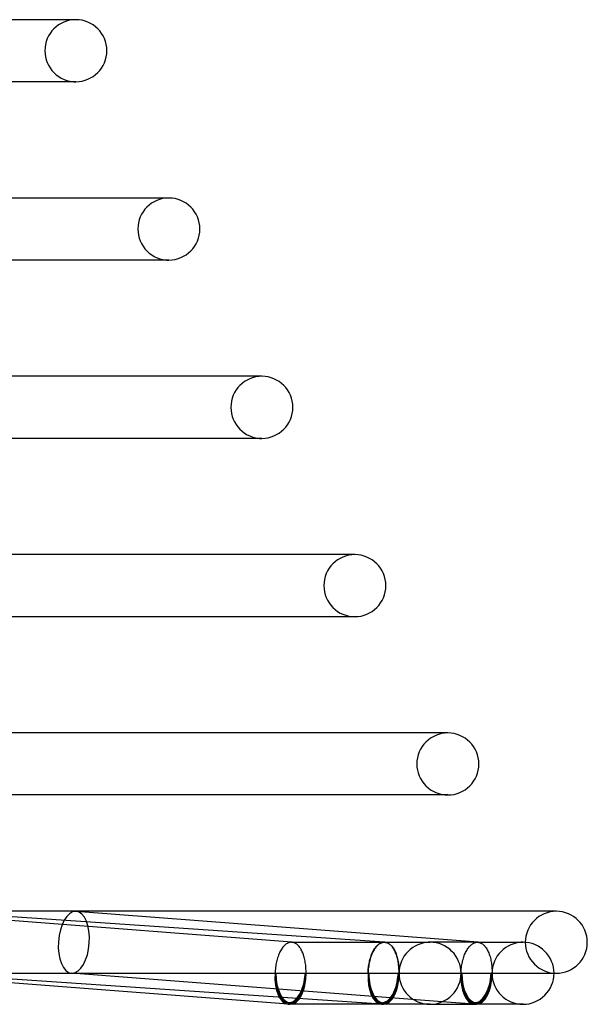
# Model space of a CAD drawing. Header units: millimetres. Extents: x -305 to 305, y -2 to 230.
# Tile 61 of 64: x 268 to 305, y -2 to 62. Entities that reach past the tile are written whole.
import ezdxf

# ---------------------------------------------------------------- set-up
doc = ezdxf.new("R2010")
doc.units = ezdxf.units.MM
doc.layers.add('HIDDEN', color=7, linetype='Continuous')
doc.layers.add('THICK', color=7, linetype='Continuous')

msp = doc.modelspace()

# ---------------------------------------------------------------- linework, layer by layer
at = {"layer": 'HIDDEN'}
for p, q in [((272, 61.5), (271.857, 61.5)), ((278, 50), (277.854, 50)), ((283.852, 34.5), (284, 34.5)), ((295.843, 11.5), (296, 11.5)), ((297.947, 1.999), (272.023, 3.994)), ((285.915, 2), (285.908, 2)), ((285.921, 2), (285.915, 2)), ((285.927, 2), (285.921, 2)), ((285.934, 1.999), (285.927, 2)), ((285.946, 1.999), (285.927, 2)), ((285.94, 1.999), (285.934, 1.999)), ((285.946, 1.999), (285.94, 1.999)), ((285.991, 1.993), (285.946, 1.999)), ((286.035, 1.984), (285.991, 1.993)), ((286.079, 1.97), (286.035, 1.984)), ((286.123, 1.953), (286.079, 1.97)), ((286.165, 1.931), (286.123, 1.953)), ((286.208, 1.906), (286.165, 1.931)), ((286.249, 1.876), (286.208, 1.906)), ((291.619, 1.919), (291.573, 1.89)), ((291.58, 1.896), (291.625, 1.924)), ((291.665, 1.944), (291.619, 1.919)), ((291.625, 1.924), (291.67, 1.947)), ((291.712, 1.964), (291.665, 1.944)), ((291.67, 1.947), (291.716, 1.966)), ((291.759, 1.98), (291.712, 1.964)), ((291.716, 1.966), (291.762, 1.981)), ((291.807, 1.991), (291.759, 1.98)), ((291.762, 1.981), (291.808, 1.991)), ((291.854, 1.998), (291.807, 1.991)), ((291.808, 1.991), (291.855, 1.998)), ((291.901, 2), (291.854, 1.998)), ((291.855, 1.998), (291.901, 2)), ((291.901, 2), (291.907, 2)), ((291.907, 2), (291.901, 2)), ((291.907, 2), (291.913, 2)), ((291.913, 2), (291.907, 2)), ((291.913, 2), (291.919, 2)), ((291.918, 2), (291.913, 2)), ((291.924, 2), (291.918, 2)), ((291.935, 1.999), (291.918, 2)), ((291.919, 2), (291.925, 1.999)), ((291.929, 1.999), (291.924, 2)), ((291.925, 1.999), (291.93, 1.999)), ((291.935, 1.999), (291.929, 1.999)), ((291.93, 1.999), (291.936, 1.999)), ((291.936, 1.999), (291.984, 1.993)), ((291.981, 1.994), (291.936, 1.999)), ((292.026, 1.984), (291.981, 1.994)), ((291.984, 1.993), (292.032, 1.983)), ((292.07, 1.971), (292.026, 1.984)), ((292.032, 1.983), (292.079, 1.968)), ((292.113, 1.954), (292.07, 1.971)), ((292.079, 1.968), (292.125, 1.949)), ((292.156, 1.932), (292.113, 1.954)), ((292.125, 1.949), (292.172, 1.925)), ((292.199, 1.907), (292.156, 1.932)), ((292.172, 1.925), (292.217, 1.897)), ((292.241, 1.878), (292.199, 1.907)), ((297.908, 2), (294.851, 2)), ((297.586, 1.896), (297.631, 1.924)), ((297.631, 1.924), (297.677, 1.947)), ((297.677, 1.947), (297.722, 1.966)), ((297.722, 1.966), (297.769, 1.981)), ((297.769, 1.981), (297.815, 1.991)), ((297.815, 1.991), (297.862, 1.998)), ((297.862, 1.998), (297.908, 2)), ((297.908, 2), (297.915, 2)), ((297.908, 2), (300.851, 2)), ((297.915, 2), (297.921, 2)), ((297.921, 2), (297.928, 2)), ((297.928, 2), (297.934, 1.999)), ((297.934, 1.999), (297.941, 1.999)), ((297.941, 1.999), (297.947, 1.998)), ((297.947, 1.998), (297.995, 1.992)), ((297.995, 1.992), (298.043, 1.982)), ((298.043, 1.982), (298.09, 1.967)), ((298.09, 1.967), (298.136, 1.947)), ((298.136, 1.947), (298.182, 1.923)), ((298.182, 1.923), (298.227, 1.894)), ((300.851, 2), (300.735, 2)), ((286.29, 1.843), (286.249, 1.876)), ((286.33, 1.806), (286.29, 1.843)), ((286.369, 1.766), (286.33, 1.806)), ((286.407, 1.722), (286.369, 1.766)), ((286.444, 1.674), (286.407, 1.722)), ((286.479, 1.623), (286.444, 1.674)), ((286.513, 1.569), (286.479, 1.623)), ((286.546, 1.511), (286.513, 1.569)), ((286.578, 1.451), (286.546, 1.511)), ((286.608, 1.387), (286.578, 1.451)), ((286.637, 1.321), (286.608, 1.387)), ((286.664, 1.252), (286.637, 1.321)), ((291.081, 1.206), (291.111, 1.278)), ((291.13, 1.31), (291.098, 1.236)), ((291.111, 1.278), (291.144, 1.348)), ((291.164, 1.38), (291.13, 1.31)), ((291.144, 1.348), (291.177, 1.415)), ((291.199, 1.447), (291.164, 1.38)), ((291.177, 1.415), (291.212, 1.478)), ((291.236, 1.512), (291.199, 1.447)), ((291.212, 1.478), (291.249, 1.539)), ((291.274, 1.572), (291.236, 1.512)), ((291.249, 1.539), (291.286, 1.596)), ((291.314, 1.629), (291.274, 1.572)), ((291.286, 1.596), (291.325, 1.65)), ((291.355, 1.683), (291.314, 1.629)), ((291.325, 1.65), (291.365, 1.701)), ((291.396, 1.732), (291.355, 1.683)), ((291.365, 1.701), (291.406, 1.747)), ((291.439, 1.778), (291.396, 1.732)), ((291.406, 1.747), (291.449, 1.79)), ((291.483, 1.819), (291.439, 1.778)), ((291.449, 1.79), (291.492, 1.83)), ((291.528, 1.857), (291.483, 1.819)), ((291.492, 1.83), (291.535, 1.865)), ((291.573, 1.89), (291.528, 1.857)), ((291.535, 1.865), (291.58, 1.896)), ((292.217, 1.897), (292.261, 1.864)), ((292.282, 1.845), (292.241, 1.878)), ((292.261, 1.864), (292.305, 1.827)), ((292.322, 1.809), (292.282, 1.845)), ((292.305, 1.827), (292.347, 1.786)), ((292.361, 1.768), (292.322, 1.809)), ((292.347, 1.786), (292.389, 1.741)), ((292.399, 1.724), (292.361, 1.768)), ((292.389, 1.741), (292.429, 1.692)), ((292.437, 1.676), (292.399, 1.724)), ((292.429, 1.692), (292.467, 1.639)), ((292.472, 1.626), (292.437, 1.676)), ((292.467, 1.639), (292.505, 1.582)), ((292.507, 1.571), (292.472, 1.626)), ((292.505, 1.582), (292.54, 1.521)), ((292.54, 1.514), (292.507, 1.571)), ((292.54, 1.521), (292.575, 1.457)), ((292.572, 1.453), (292.54, 1.514)), ((292.603, 1.39), (292.572, 1.453)), ((292.575, 1.457), (292.607, 1.389)), ((292.632, 1.323), (292.603, 1.39)), ((292.607, 1.389), (292.638, 1.319)), ((292.659, 1.254), (292.632, 1.323)), ((292.638, 1.319), (292.667, 1.245)), ((297.085, 1.205), (297.115, 1.278)), ((297.115, 1.278), (297.148, 1.348)), ((297.148, 1.348), (297.182, 1.415)), ((297.182, 1.415), (297.217, 1.478)), ((297.217, 1.478), (297.254, 1.539)), ((297.254, 1.539), (297.291, 1.596)), ((297.291, 1.596), (297.331, 1.65)), ((297.331, 1.65), (297.371, 1.701)), ((297.371, 1.701), (297.412, 1.747)), ((297.412, 1.747), (297.454, 1.79)), ((297.454, 1.79), (297.498, 1.83)), ((297.498, 1.83), (297.541, 1.865)), ((297.541, 1.865), (297.586, 1.896)), ((298.227, 1.894), (298.271, 1.862)), ((298.271, 1.862), (298.314, 1.824)), ((298.314, 1.824), (298.357, 1.783)), ((298.357, 1.783), (298.397, 1.738)), ((298.397, 1.738), (298.437, 1.689)), ((298.437, 1.689), (298.475, 1.635)), ((298.475, 1.635), (298.512, 1.578)), ((298.512, 1.578), (298.548, 1.518)), ((298.548, 1.518), (298.581, 1.454)), ((298.581, 1.454), (298.613, 1.386)), ((298.613, 1.386), (298.644, 1.316)), ((298.644, 1.316), (298.672, 1.242)), ((286.689, 1.18), (286.664, 1.252)), ((286.713, 1.106), (286.689, 1.18)), ((286.735, 1.03), (286.713, 1.106)), ((286.755, 0.952), (286.735, 1.03)), ((286.773, 0.872), (286.755, 0.952)), ((286.79, 0.79), (286.773, 0.872)), ((286.805, 0.706), (286.79, 0.79)), ((286.817, 0.621), (286.805, 0.706)), ((290.901, 0.548), (290.917, 0.636)), ((290.923, 0.654), (290.906, 0.564)), ((290.917, 0.636), (290.935, 0.723)), ((290.942, 0.743), (290.923, 0.654)), ((290.935, 0.723), (290.955, 0.808)), ((290.964, 0.831), (290.942, 0.743)), ((290.955, 0.808), (290.976, 0.892)), ((290.987, 0.917), (290.964, 0.831)), ((290.976, 0.892), (291, 0.974)), ((291.012, 1), (290.987, 0.917)), ((291, 0.974), (291.025, 1.053)), ((291.039, 1.082), (291.012, 1)), ((291.025, 1.053), (291.052, 1.131)), ((291.067, 1.16), (291.039, 1.082)), ((291.052, 1.131), (291.081, 1.206)), ((291.098, 1.236), (291.067, 1.16)), ((292.685, 1.183), (292.659, 1.254)), ((292.667, 1.245), (292.693, 1.169)), ((292.709, 1.109), (292.685, 1.183)), ((292.693, 1.169), (292.718, 1.09)), ((292.731, 1.032), (292.709, 1.109)), ((292.718, 1.09), (292.741, 1.008)), ((292.752, 0.954), (292.731, 1.032)), ((292.741, 1.008), (292.762, 0.924)), ((292.77, 0.874), (292.752, 0.954)), ((292.762, 0.924), (292.781, 0.838)), ((292.787, 0.792), (292.77, 0.874)), ((292.781, 0.838), (292.798, 0.749)), ((292.802, 0.708), (292.787, 0.792)), ((292.798, 0.749), (292.813, 0.66)), ((292.815, 0.622), (292.802, 0.708)), ((292.813, 0.66), (292.825, 0.568)), ((296.903, 0.548), (296.919, 0.636)), ((296.919, 0.636), (296.937, 0.723)), ((296.937, 0.723), (296.957, 0.808)), ((296.957, 0.808), (296.979, 0.892)), ((296.979, 0.892), (297.003, 0.974)), ((297.003, 0.974), (297.028, 1.053)), ((297.028, 1.053), (297.056, 1.131)), ((297.056, 1.131), (297.085, 1.205)), ((298.672, 1.242), (298.699, 1.166)), ((298.699, 1.166), (298.723, 1.087)), ((298.723, 1.087), (298.746, 1.005)), ((298.746, 1.005), (298.766, 0.921)), ((298.766, 0.921), (298.785, 0.835)), ((298.785, 0.835), (298.801, 0.747)), ((298.801, 0.747), (298.815, 0.658)), ((298.815, 0.658), (298.827, 0.567)), ((291.715, -1.995), (262.329, 0.001)), ((262.464, 0), (284.851, 0)), ((295.644, -1.836), (271.716, 0.006)), ((284.901, 0), (286.801, 0)), ((286.828, 0.535), (286.817, 0.621)), ((286.837, 0.447), (286.828, 0.535)), ((286.844, 0.359), (286.837, 0.447)), ((286.848, 0.27), (286.844, 0.359)), ((286.851, 0.18), (286.848, 0.27)), ((286.852, 0.09), (286.851, 0.18)), ((286.851, 0), (286.852, 0.09)), ((286.851, 0), (290.851, 0)), ((290.854, 0.095), (290.851, 0)), ((290.851, 0), (290.854, 0.093)), ((290.86, 0.191), (290.854, 0.095)), ((290.854, 0.093), (290.859, 0.185)), ((290.859, 0.185), (290.867, 0.277)), ((290.869, 0.285), (290.86, 0.191)), ((290.867, 0.277), (290.876, 0.368)), ((290.879, 0.379), (290.869, 0.285)), ((290.876, 0.368), (290.888, 0.458)), ((290.892, 0.472), (290.879, 0.379)), ((290.888, 0.458), (290.901, 0.548)), ((290.906, 0.564), (290.892, 0.472)), ((290.901, 0), (292.801, 0)), ((292.826, 0.536), (292.815, 0.622)), ((292.825, 0.568), (292.835, 0.476)), ((292.835, 0.448), (292.826, 0.536)), ((292.835, 0.476), (292.843, 0.382)), ((292.842, 0.36), (292.835, 0.448)), ((292.848, 0.271), (292.842, 0.36)), ((292.843, 0.382), (292.848, 0.288)), ((292.848, 0.288), (292.851, 0.192)), ((292.851, 0.181), (292.848, 0.271)), ((292.851, 0.192), (292.852, 0.096)), ((292.852, 0.091), (292.851, 0.181)), ((292.852, 0.096), (292.851, 0)), ((292.851, 0), (292.852, 0.091)), ((292.851, 0), (296.851, 0)), ((296.851, 0), (296.854, 0.093)), ((296.854, 0.093), (296.86, 0.185)), ((296.86, 0.185), (296.867, 0.277)), ((296.867, 0.277), (296.877, 0.368)), ((296.877, 0.368), (296.889, 0.458)), ((296.889, 0.458), (296.903, 0.548)), ((298.827, 0.567), (298.837, 0.474)), ((298.837, 0.474), (298.844, 0.381)), ((298.844, 0.381), (298.849, 0.287)), ((298.849, 0.287), (298.852, 0.192)), ((298.852, 0.096), (298.851, 0)), ((298.852, 0.192), (298.852, 0.096)), ((302.838, 0), (303, 0)), ((284.851, 0), (284.901, 0)), ((286.801, 0), (286.851, 0)), ((290.851, 0), (290.901, 0)), ((290.901, 0), (290.851, 0)), ((292.801, 0), (292.851, 0)), ((292.851, 0), (292.801, 0)), ((296.901, 0), (296.851, 0)), ((298.851, 0), (298.801, 0)), ((300.735, -2), (300.851, -2))]:
    msp.add_line(p, q, dxfattribs=at)
for centre, radius, start, end in [((272, 59.5), 2, 89.99998, 179.99998), ((272, 59.5), 2, 179.99998, 270.00002), ((278, 48), 2, 89.99998, 179.99998), ((278, 48), 2, 179.99998, 270.00002), ((284, 36.5), 2, 89.99998, 179.99998), ((284, 36.5), 2, 179.99998, 270.00002), ((290, 25), 2, 89.99998, 179.99998), ((290, 25), 2, 179.99998, 270.00002), ((296, 13.5), 2, 89.99998, 179.99998), ((296, 13.5), 2, 179.99998, 270.00002), ((303, 2), 2, 89.99998, 179.99998), ((294.851, 0), 2, 90.00015, 180.00002), ((300.851, 0), 2, 90.00015, 180.00002), ((300.851, 0), 2, 0, 90.00015), ((303, 2), 2, 179.99998, 270.00002), ((294.851, 0), 2, 180.00002, 269.99985), ((300.851, 0), 2, 180.00002, 269.99985), ((285.851, 0), 1.9, 265.59839, 269.99985), ((291.851, 0), 1.9, 266.11422, 269.99985), ((297.851, 0), 1.9, 265.59839, 269.99985)]:
    msp.add_arc(centre, radius, start, end, dxfattribs=at)
for centre, major_axis, ratio, start_param, end_param in [((271.87, 2), (0.154, 1.994), 0.498893, 0.038386, 3.141593), ((271.87, 2), (0.154, 1.994), 0.498893, -3.103207, 0), ((271.87, 2), (0.154, 1.994), 0.498893, 0, 0.038386), ((271.87, 2), (0.154, 1.994), 0.498893, -3.141593, -3.103207), ((285.851, 0), (0, -1.9), 0.5, -1.570796, 0), ((285.851, 0), (0, -2), 0.5, 0, 1.570796), ((291.851, 0), (-0.136, -1.995), 0.499137, -1.536906, 0), ((291.851, 0), (-0.136, -1.995), 0.499137, -1.536906, 0), ((291.851, 0), (0.129, 1.896), 0.499137, 1.604687, 3.141593), ((291.851, 0), (0.129, 1.896), 0.499137, 1.604687, 3.141593), ((291.851, 0), (0, 1.9), 0.5, 1.570796, 3.141593), ((291.851, 0), (0, 1.9), 0.5, 1.570796, 3.141593), ((291.851, 0), (0.129, 1.896), 0.499137, -3.141593, -1.536906), ((291.851, 0), (0.129, 1.896), 0.499137, -3.141593, -1.536906), ((291.851, 0), (-0.136, -1.995), 0.499137, 0.03389, 1.604687), ((291.851, 0), (0, 1.9), 0.5, -3.141593, -1.570796), ((291.851, 0), (0, -2), 0.5, 0, 1.570796), ((291.851, 0), (0, 1.9), 0.5, 3.141593, 4.712389), ((297.851, 0), (-0.154, -1.994), 0.498893, -1.53241, 0), ((297.851, 0), (0, -2), 0.5, -1.570796, -0.076825), ((297.851, 0), (0, -1.9), 0.5, 1.018565, 1.570796), ((285.851, 0), (-0.146, -1.894), 0.498893, -1.53241, -0.954922), ((285.851, 0), (-0.146, -1.894), 0.498893, 0, 1.609182), ((285.851, 0), (-0.154, -1.994), 0.498893, 0.076775, 1.609182), ((285.851, 0), (0, -1.9), 0.5, 0, 1.570796), ((291.851, 0), (0, -2), 0.5, -1.570796, 0), ((291.851, 0), (0, -2), 0.5, 0, 1.570796), ((297.851, 0), (-0.146, -1.894), 0.498893, -1.53241, 0), ((297.851, 0), (0, -1.9), 0.5, -1.570796, 0), ((297.851, 0), (-0.146, -1.894), 0.498893, 0, 1.609182), ((285.851, 0), (-0.146, -1.894), 0.498893, -0.500564, 0), ((297.851, 0), (0, -1.9), 0.5, 0, 0.475419), ((291.851, 0), (-0.136, -1.995), 0.499137, 0, 0.03389)]:
    msp.add_ellipse(centre, major_axis=major_axis, ratio=ratio, start_param=start_param, end_param=end_param, dxfattribs=at)
at = {"layer": 'THICK'}
for p, q in [((272, 61.5), (236.327, 61.5)), ((272, 57.5), (238.166, 57.5)), ((271.858, 57.5), (272, 57.5)), ((278, 50), (241.615, 50)), ((278, 46), (243.455, 46)), ((277.855, 46), (278, 46)), ((284, 38.5), (246.903, 38.5)), ((284, 38.5), (283.851, 38.5)), ((284, 34.5), (248.743, 34.5)), ((290, 27), (252.191, 27)), ((290, 27), (289.848, 27)), ((254.031, 23), (290, 23)), ((289.849, 23), (290, 23)), ((296, 15.5), (257.48, 15.5)), ((296, 15.5), (295.845, 15.5)), ((296, 11.5), (259.319, 11.5)), ((285.927, 2), (260.023, 3.994)), ((291.918, 2), (262.6, 3.991)), ((303, 4), (262.753, 4)), ((303, 4), (302.838, 4)), ((285.626, 1.919), (285.579, 1.89)), ((285.672, 1.944), (285.626, 1.919)), ((285.719, 1.964), (285.672, 1.944)), ((285.766, 1.98), (285.719, 1.964)), ((285.813, 1.991), (285.766, 1.98)), ((285.861, 1.998), (285.813, 1.991)), ((285.908, 2), (285.861, 1.998)), ((285.908, 2), (294.851, 2)), ((294.851, 2), (294.735, 2)), ((285.135, 1.31), (285.102, 1.236)), ((285.169, 1.38), (285.135, 1.31)), ((285.204, 1.447), (285.169, 1.38)), ((285.242, 1.511), (285.204, 1.447)), ((285.28, 1.572), (285.242, 1.511)), ((285.32, 1.629), (285.28, 1.572)), ((285.361, 1.683), (285.32, 1.629)), ((285.402, 1.732), (285.361, 1.683)), ((285.445, 1.778), (285.402, 1.732)), ((285.489, 1.819), (285.445, 1.778)), ((285.534, 1.857), (285.489, 1.819)), ((285.579, 1.89), (285.534, 1.857)), ((284.926, 0.654), (284.908, 0.564)), ((284.945, 0.743), (284.926, 0.654)), ((284.966, 0.831), (284.945, 0.743)), ((284.99, 0.917), (284.966, 0.831)), ((285.015, 1), (284.99, 0.917)), ((285.043, 1.081), (285.015, 1)), ((285.072, 1.16), (285.043, 1.081)), ((285.102, 1.236), (285.072, 1.16)), ((285.697, -1.994), (259.716, 0.006)), ((284.855, 0.095), (284.851, 0)), ((284.861, 0.191), (284.855, 0.095)), ((284.87, 0.285), (284.861, 0.191)), ((284.88, 0.379), (284.87, 0.285)), ((284.893, 0.472), (284.88, 0.379)), ((284.908, 0.564), (284.893, 0.472)), ((296.851, 0), (303, 0)), ((297.697, -1.994), (295.644, -1.836)), ((294.851, -2), (285.851, -2)), ((294.735, -2), (294.851, -2)), ((294.851, -2), (297.851, -2)), ((300.851, -2), (297.851, -2))]:
    msp.add_line(p, q, dxfattribs=at)
for centre, start, end in [((272, 59.5), 0, 89.99998), ((272, 59.5), 270.00002, 0), ((278, 48), 0, 89.99998), ((278, 48), 270.00002, 0), ((284, 36.5), 0, 89.99998), ((284, 36.5), 270.00002, 0), ((290, 25), 0, 89.99998), ((290, 25), 270.00002, 0), ((296, 13.5), 0, 89.99998), ((296, 13.5), 270.00002, 0), ((303, 2), 0, 89.99998), ((294.851, 0), 0, 90.00015), ((303, 2), 270.00002, 0), ((294.851, 0), 269.99985, 0), ((300.851, 0), 269.99985, 0)]:
    msp.add_arc(centre, 2, start, end, dxfattribs=at)
for centre, major_axis, ratio, start_param, end_param in [((285.851, 0), (-0.154, -1.994), 0.498893, -1.53241, 0), ((285.851, 0), (0, -2), 0.5, -1.570796, 0), ((297.851, 0), (0, -2), 0.5, 0, 1.570796), ((297.851, 0), (-0.154, -1.994), 0.498893, 0.038386, 1.609182), ((285.851, 0), (-0.146, -1.894), 0.498893, -0.954922, -0.500564), ((297.851, 0), (0, -1.9), 0.5, 0.475419, 1.018565), ((285.851, 0), (-0.154, -1.994), 0.498893, 0, 0.038386), ((285.851, 0), (-0.154, -1.994), 0.498893, 0.038386, 0.076775), ((297.851, 0), (-0.154, -1.994), 0.498893, 0, 0.038386), ((297.851, 0), (0, -2), 0.5, -0.076825, 0)]:
    msp.add_ellipse(centre, major_axis=major_axis, ratio=ratio, start_param=start_param, end_param=end_param, dxfattribs=at)

doc.saveas('drawing.dxf')
